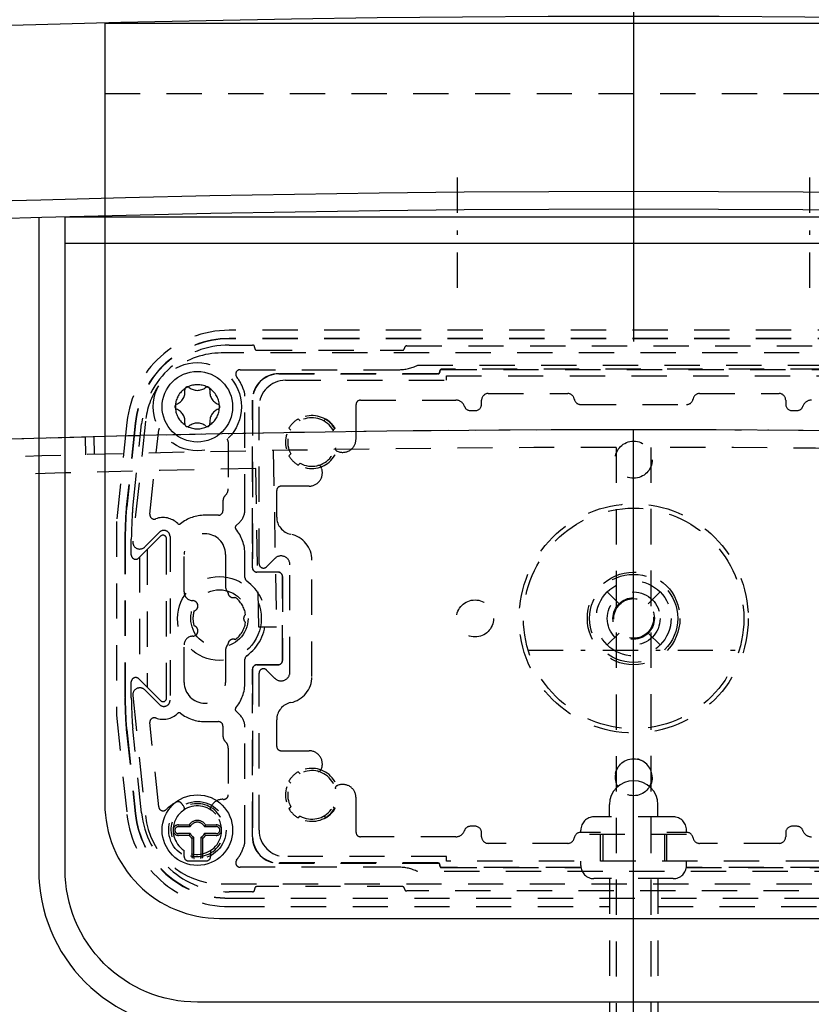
# Model space of a CAD drawing. Extents: x -7591 to -2491, y 6498 to 10061.
# Tile 89 of 125: x -5254 to -5164, y 9308 to 9420. Entities that reach past the tile are written whole.
import ezdxf

# ---------------------------------------------------------------- set-up
doc = ezdxf.new("R2010")
doc.units = 0
doc.header["$MEASUREMENT"] = 0
doc.linetypes.add('DASHDOT', pattern=[8.5, 4, -2, 0.5, -2])
doc.linetypes.add('HIDDEN', pattern=[7, 4, -3])
doc.layers.get('0').update_dxf_attribs({"linetype": 'CONTINUOUS'})
for name, color, linetype in [('DIM49', 4, 'CONTINUOUS'), ('LE_HIDDEN', 7, 'CONTINUOUS'), ('LE_MIDDLE', 7, 'CONTINUOUS')]:
    doc.layers.add(name, color=color, linetype=linetype)

# ---------------------------------------------------------------- blocks, each defined once
blk = doc.blocks.new('_D11', base_point=(-5184.29, 9373.43))
at = {"layer": 'DIM49', "color": 1}
blk.add_line((-5184.29, 9483.36), (-5184.29, 9383.43), dxfattribs=at)
blk = doc.blocks.new('_D12', base_point=(-7156.53, 8297.01))
at = {"layer": 'DIM49', "color": 1}
blk.add_line((-5184.29, 9483.36), (-5184.29, 9383.43), dxfattribs=at)

msp = doc.modelspace()

# ---------------------------------------------------------------- linework, layer by layer
for p, q in [((-5244.29, 9419.54), (-5124.29, 9419.54)), ((-5119.79, 9397.54), (-5248.79, 9397.54)), ((-5119.79, 9394.54), (-5248.79, 9394.54)), ((-5184.29, 9284.88), (-5184.29, 9373.43)), ((-5184.29, 9284.88), (-5184.29, 9373.43))]:
    msp.add_line(p, q)
for points in [[(-5244.29, 9419.54), (-5244.29, 9331.04, 0.414214), (-5231.29, 9318.04), (-5137.29, 9318.04, 0.414214), (-5124.29, 9331.04), (-5124.29, 9419.54)], [(-5251.79, 9397.45), (-5251.79, 9323.54, 0.414214), (-5233.79, 9305.54), (-5134.79, 9305.54, 0.414214), (-5116.79, 9323.54), (-5116.79, 9397.45)], [(-5119.79, 9397.54), (-5119.79, 9323.54, -0.414214), (-5134.79, 9308.54), (-5233.79, 9308.54, -0.414214), (-5248.79, 9323.54), (-5248.79, 9397.54)]]:
    msp.add_lwpolyline(points, format="xyb")
for centre in [(-5233.79, 9376.04), (-5233.79, 9328.04)]:
    msp.add_circle(centre, 4)
for radius, start, end in [(2396.87, 31.73211, 148.26789), (2391.87, 31.73211, 148.26789), (2372, 31.75, 148.25), (2370, 31.79835, 148.20165), (2345, 32.74999, 147.24999)]:
    msp.add_arc((-5184.29, 7028.43), radius, start, end)
at = {"layer": 'LE_HIDDEN', "color": 1, "linetype": 'HIDDEN'}
for p, q in [((-5244.29, 9411.54), (-5124.29, 9411.54)), ((-5138.41, 9384.72), (-5230.17, 9384.72)), ((-5138.41, 9383.78), (-5230.17, 9383.78)), ((-5138.41, 9383.74), (-5230.17, 9383.74)), ((-5230.17, 9383.04), (-5227.54, 9383.04)), ((-5230.17, 9383.04), (-5227.54, 9383.04)), ((-5227.29, 9382.79), (-5227.29, 9382.69)), ((-5227.29, 9382.79), (-5227.29, 9382.69)), ((-5210.04, 9382.94), (-5158.54, 9382.94)), ((-5210.04, 9382.94), (-5158.54, 9382.94)), ((-5137.5, 9382.14), (-5231.08, 9382.14)), ((-5227.04, 9382.44), (-5210.54, 9382.44)), ((-5227.04, 9382.44), (-5210.54, 9382.44)), ((-5228.94, 9380.24), (-5210.97, 9380.24)), ((-5208.79, 9380.74), (-5159.79, 9380.74)), ((-5162.49, 9380.29), (-5206.09, 9380.29)), ((-5206.07, 9380.27), (-5162.51, 9380.27)), ((-5206.49, 9379.79), (-5224.54, 9379.79)), ((-5224.54, 9379.77), (-5206.47, 9379.77)), ((-5206.29, 9380.09), (-5206.29, 9379.99)), ((-5206.27, 9379.97), (-5206.27, 9380.07)), ((-5205.54, 9379.04), (-5205.54, 9379.54)), ((-5205.54, 9379.54), (-5163.04, 9379.54)), ((-5223.79, 9379.04), (-5205.54, 9379.04)), ((-5228.39, 9364.38), (-5228.39, 9377.23)), ((-5200.79, 9377.54), (-5191.77, 9377.54)), ((-5176.81, 9377.54), (-5167.79, 9377.54)), ((-5227.54, 9376.79), (-5227.54, 9357.79)), ((-5227.52, 9360.54), (-5227.52, 9376.79)), ((-5226.79, 9358.25), (-5226.79, 9376.04)), ((-5215.79, 9372.37), (-5215.79, 9376.29)), ((-5215.29, 9376.79), (-5204.45, 9376.79)), ((-5201.54, 9376.35), (-5201.54, 9376.79)), ((-5190.29, 9376.29), (-5178.29, 9376.29)), ((-5167.04, 9376.79), (-5167.04, 9376.35)), ((-5222.35, 9374.66), (-5222.13, 9374.44)), ((-5219.45, 9374.44), (-5219.23, 9374.66)), ((-5202.79, 9375.6), (-5202.29, 9375.6)), ((-5166.29, 9375.6), (-5165.79, 9375.6)), ((-5240.85, 9374.17), (-5241.85, 9364.64)), ((-5240.81, 9374.16), (-5241.81, 9364.64)), ((-5241.12, 9364.56), (-5240.12, 9374.09)), ((-5241.12, 9364.56), (-5240.12, 9374.09)), ((-5239.68, 9374.39), (-5241.11, 9360.8)), ((-5223.19, 9373.38), (-5223.41, 9373.6)), ((-5218.17, 9373.6), (-5218.39, 9373.38)), ((-5246.45, 9370.6), (-5246.5, 9372.6)), ((-5246.45, 9370.6), (-5246.5, 9372.6)), ((-5245.45, 9370.63), (-5245.5, 9372.63)), ((-5245.45, 9370.63), (-5245.5, 9372.63)), ((-5239.18, 9363.85), (-5238.18, 9373.41)), ((-5184.29, 9288.43), (-5184.29, 9373.43)), ((-5184.29, 9148.43), (-5184.29, 9373.43)), ((-5230.29, 9372.05), (-5230.29, 9366.74)), ((-5182.29, 9290.43), (-5182.29, 9371.43)), ((-5225.18, 9371.07), (-5224.83, 9351.07)), ((-5225.18, 9371.07), (-5224.83, 9351.07)), ((-5223.41, 9370.48), (-5223.19, 9370.7)), ((-5217.94, 9371.01), (-5217.8, 9370.96)), ((-5222.13, 9369.64), (-5222.35, 9369.42)), ((-5219.7, 9369.06), (-5219.75, 9369.19)), ((-5226.83, 9351.04), (-5227.15, 9369.04)), ((-5226.83, 9351.04), (-5227.15, 9369.04)), ((-5221.11, 9367.04), (-5224.29, 9367.04)), ((-5224.79, 9363.54), (-5224.79, 9366.54)), ((-5230.89, 9365.31), (-5230.89, 9364.24)), ((-5231.39, 9363.74), (-5232.94, 9363.74)), ((-5229.42, 9362.53), (-5228.99, 9362.95)), ((-5237.97, 9361.36), (-5240.44, 9358.9)), ((-5237.97, 9361.36), (-5240.44, 9358.9)), ((-5239.75, 9360.15), (-5238.08, 9361.81)), ((-5236.89, 9361.32), (-5236.89, 9342.77)), ((-5242.02, 9361.06), (-5242.02, 9343.02)), ((-5241.99, 9361.06), (-5242.02, 9361.06)), ((-5241.99, 9361.06), (-5241.99, 9343.02)), ((-5241.29, 9359.25), (-5241.29, 9361.04)), ((-5241.29, 9359.25), (-5241.29, 9361.04)), ((-5237.29, 9343.01), (-5237.29, 9361.08)), ((-5237.29, 9343.01), (-5237.29, 9361.08)), ((-5227.52, 9360.54), (-5227.53, 9359.54)), ((-5239.49, 9359.84), (-5239.49, 9344.24)), ((-5235.29, 9355.06), (-5235.29, 9359.29)), ((-5230.59, 9359.29), (-5230.59, 9355.66)), ((-5228.39, 9356.68), (-5228.39, 9359.29)), ((-5227.53, 9357.79), (-5227.53, 9359.54)), ((-5240.36, 9358.98), (-5240.36, 9345.11)), ((-5225, 9358.84), (-5225.94, 9357.9)), ((-5223.29, 9345.96), (-5223.29, 9358.13)), ((-5220.79, 9345.44), (-5220.79, 9358.64)), ((-5227.04, 9357.31), (-5224.64, 9357.31)), ((-5224.64, 9357.29), (-5227.04, 9357.29)), ((-5224.14, 9347.29), (-5224.14, 9356.79)), ((-5224.13, 9356.79), (-5224.13, 9347.29)), ((-5185.95, 9353.7), (-5187.3, 9355.05)), ((-5182.63, 9353.7), (-5181.28, 9355.05)), ((-5224.83, 9351.07), (-5226.83, 9351.04)), ((-5224.83, 9351.07), (-5226.83, 9351.04)), ((-5185.95, 9350.38), (-5187.3, 9349.04)), ((-5182.63, 9350.38), (-5181.28, 9349.04)), ((-5235.29, 9344.79), (-5235.29, 9349.03)), ((-5230.59, 9348.42), (-5230.59, 9344.79)), ((-5228.39, 9344.79), (-5228.39, 9347.41)), ((-5227.04, 9346.79), (-5224.64, 9346.79)), ((-5224.64, 9346.78), (-5227.04, 9346.78)), ((-5227.54, 9346.29), (-5227.54, 9327.29)), ((-5227.53, 9344.54), (-5227.53, 9346.29)), ((-5226.79, 9328.04), (-5226.79, 9345.84)), ((-5225.94, 9346.19), (-5225, 9345.25)), ((-5241.29, 9343.04), (-5241.29, 9344.84)), ((-5241.29, 9343.04), (-5241.29, 9344.84)), ((-5240.44, 9345.19), (-5237.97, 9342.73)), ((-5240.44, 9345.19), (-5237.97, 9342.73)), ((-5227.53, 9344.54), (-5227.52, 9343.54)), ((-5238.08, 9342.27), (-5239.75, 9343.94)), ((-5227.52, 9327.29), (-5227.52, 9343.54)), ((-5241.99, 9343.02), (-5242.02, 9343.02)), ((-5241.11, 9343.29), (-5239.68, 9329.69)), ((-5228.99, 9341.13), (-5229.42, 9341.55)), ((-5238.18, 9330.68), (-5239.18, 9340.23)), ((-5232.94, 9340.34), (-5231.39, 9340.34)), ((-5224.79, 9337.54), (-5224.79, 9340.54)), ((-5241.85, 9339.45), (-5240.85, 9329.92)), ((-5241.81, 9339.45), (-5240.81, 9329.92)), ((-5240.12, 9330), (-5241.12, 9339.52)), ((-5240.12, 9330), (-5241.12, 9339.52)), ((-5230.89, 9339.84), (-5230.89, 9338.77)), ((-5228.39, 9326.86), (-5228.39, 9339.7)), ((-5230.29, 9337.34), (-5230.29, 9332.03)), ((-5224.29, 9337.04), (-5221.11, 9337.04)), ((-5222.35, 9334.66), (-5222.13, 9334.44)), ((-5219.75, 9334.9), (-5219.7, 9335.03)), ((-5223.19, 9333.38), (-5223.41, 9333.6)), ((-5217.8, 9333.13), (-5217.94, 9333.08)), ((-5215.79, 9327.79), (-5215.79, 9331.72)), ((-5235.28, 9330.63), (-5235.38, 9330.79)), ((-5235.28, 9330.63), (-5235.38, 9330.79)), ((-5232.2, 9330.79), (-5232.3, 9330.63)), ((-5232.2, 9330.79), (-5232.3, 9330.63)), ((-5223.41, 9330.48), (-5223.19, 9330.7)), ((-5218.39, 9330.7), (-5218.17, 9330.48)), ((-5187.04, 9329.54), (-5187.04, 9330.94)), ((-5181.54, 9329.54), (-5181.54, 9330.94)), ((-5222.13, 9329.64), (-5222.35, 9329.42)), ((-5219.23, 9329.42), (-5219.45, 9329.64)), ((-5179.79, 9329.54), (-5188.79, 9329.54)), ((-5235.94, 9328.64), (-5234.71, 9328.64)), ((-5235.94, 9328.44), (-5234.6, 9328.44)), ((-5234.71, 9328.64), (-5234.6, 9328.44)), ((-5232.87, 9328.64), (-5232.98, 9328.44)), ((-5232.98, 9328.44), (-5231.64, 9328.44)), ((-5232.87, 9328.64), (-5231.64, 9328.64)), ((-5202.29, 9328.48), (-5202.79, 9328.48)), ((-5190.29, 9327.79), (-5190.29, 9328.04)), ((-5188.05, 9327.79), (-5190.29, 9327.79)), ((-5178.29, 9327.79), (-5180.53, 9327.79)), ((-5178.29, 9327.79), (-5178.29, 9328.04)), ((-5165.79, 9328.48), (-5166.29, 9328.48)), ((-5234.6, 9327.64), (-5235.94, 9327.64)), ((-5234.71, 9327.44), (-5235.94, 9327.44)), ((-5234.71, 9327.44), (-5234.6, 9327.64)), ((-5234.39, 9327.12), (-5234.19, 9327.24)), ((-5234.39, 9324.94), (-5234.39, 9327.12)), ((-5234.19, 9324.94), (-5234.19, 9327.24)), ((-5233.19, 9327.12), (-5233.39, 9327.24)), ((-5233.39, 9327.24), (-5233.39, 9324.94)), ((-5233.19, 9327.12), (-5233.19, 9324.94)), ((-5232.87, 9327.44), (-5232.98, 9327.64)), ((-5231.64, 9327.64), (-5232.98, 9327.64)), ((-5231.64, 9327.44), (-5232.87, 9327.44)), ((-5204.45, 9327.29), (-5215.29, 9327.29)), ((-5201.54, 9327.29), (-5201.54, 9327.73)), ((-5178.29, 9327.54), (-5190.29, 9327.54)), ((-5188.05, 9324.54), (-5188.05, 9327.54)), ((-5187.79, 9327.54), (-5187.79, 9324.54)), ((-5180.79, 9327.54), (-5180.79, 9324.54)), ((-5180.53, 9324.54), (-5180.53, 9327.54)), ((-5167.04, 9327.73), (-5167.04, 9327.29)), ((-5235.29, 9325.04), (-5235.29, 9325.74)), ((-5235.29, 9325.16), (-5235.29, 9325.74)), ((-5232.29, 9325.74), (-5232.29, 9325.04)), ((-5232.29, 9325.74), (-5232.29, 9325.16)), ((-5191.77, 9326.54), (-5200.79, 9326.54)), ((-5167.79, 9326.54), (-5176.81, 9326.54)), ((-5232.79, 9324.54), (-5234.79, 9324.54)), ((-5205.54, 9325.04), (-5223.79, 9325.04)), ((-5205.54, 9324.54), (-5205.54, 9325.04)), ((-5163.04, 9324.54), (-5205.54, 9324.54)), ((-5190.29, 9324.04), (-5190.29, 9324.54)), ((-5178.29, 9324.04), (-5178.29, 9324.54)), ((-5210.97, 9323.84), (-5228.94, 9323.84)), ((-5206.47, 9324.32), (-5224.54, 9324.32)), ((-5224.54, 9324.29), (-5206.49, 9324.29)), ((-5159.79, 9323.34), (-5208.79, 9323.34)), ((-5206.29, 9324.09), (-5206.29, 9323.99)), ((-5206.27, 9324.02), (-5206.27, 9324.12)), ((-5206.09, 9323.79), (-5190.27, 9323.79)), ((-5190.27, 9323.81), (-5206.07, 9323.81)), ((-5162.51, 9323.81), (-5178.31, 9323.81)), ((-5178.31, 9323.79), (-5162.49, 9323.79)), ((-5179.79, 9322.54), (-5188.79, 9322.54)), ((-5187.04, 9322.54), (-5187.04, 9295.58)), ((-5181.54, 9322.54), (-5181.54, 9295.57)), ((-5231.08, 9321.94), (-5137.5, 9321.94)), ((-5227.29, 9321.39), (-5227.29, 9321.29)), ((-5227.29, 9321.39), (-5227.29, 9321.29)), ((-5210.54, 9321.64), (-5227.04, 9321.64)), ((-5210.54, 9321.64), (-5227.04, 9321.64)), ((-5158.54, 9321.14), (-5210.04, 9321.14)), ((-5158.54, 9321.14), (-5210.04, 9321.14)), ((-5227.54, 9321.04), (-5230.17, 9321.04)), ((-5227.54, 9321.04), (-5230.17, 9321.04)), ((-5230.17, 9320.34), (-5138.41, 9320.34)), ((-5230.17, 9320.31), (-5138.41, 9320.31)), ((-5230.17, 9319.37), (-5187.04, 9319.37)), ((-5181.54, 9319.37), (-5138.41, 9319.37))]:
    msp.add_line(p, q, dxfattribs=at)
for points in [[(-5206.09, 9380.29), (-5206.11, 9380.29), (-5206.12, 9380.29), (-5206.14, 9380.29), (-5206.15, 9380.28), (-5206.17, 9380.28), (-5206.18, 9380.27), (-5206.19, 9380.26), (-5206.21, 9380.26), (-5206.22, 9380.25), (-5206.23, 9380.23), (-5206.24, 9380.22), (-5206.25, 9380.21), (-5206.26, 9380.2), (-5206.27, 9380.18), (-5206.27, 9380.17), (-5206.28, 9380.16), (-5206.28, 9380.14), (-5206.29, 9380.12), (-5206.29, 9380.11), (-5206.29, 9380.09)], [(-5206.27, 9380.07), (-5206.27, 9380.09), (-5206.27, 9380.1), (-5206.26, 9380.12), (-5206.26, 9380.13), (-5206.25, 9380.15), (-5206.25, 9380.16), (-5206.24, 9380.18), (-5206.23, 9380.19), (-5206.22, 9380.2), (-5206.21, 9380.21), (-5206.2, 9380.22), (-5206.19, 9380.23), (-5206.17, 9380.24), (-5206.16, 9380.25), (-5206.14, 9380.26), (-5206.13, 9380.26), (-5206.11, 9380.27), (-5206.1, 9380.27), (-5206.08, 9380.27), (-5206.07, 9380.27)], [(-5206.29, 9379.99), (-5206.29, 9379.98), (-5206.29, 9379.96), (-5206.3, 9379.95), (-5206.3, 9379.93), (-5206.31, 9379.92), (-5206.31, 9379.9), (-5206.32, 9379.89), (-5206.33, 9379.88), (-5206.34, 9379.86), (-5206.35, 9379.85), (-5206.36, 9379.84), (-5206.37, 9379.83), (-5206.39, 9379.82), (-5206.4, 9379.81), (-5206.41, 9379.81), (-5206.43, 9379.8), (-5206.44, 9379.8), (-5206.46, 9379.8), (-5206.47, 9379.79), (-5206.49, 9379.79)], [(-5206.47, 9379.77), (-5206.45, 9379.77), (-5206.44, 9379.77), (-5206.42, 9379.78), (-5206.41, 9379.78), (-5206.39, 9379.79), (-5206.38, 9379.79), (-5206.36, 9379.8), (-5206.35, 9379.81), (-5206.34, 9379.82), (-5206.33, 9379.83), (-5206.32, 9379.84), (-5206.31, 9379.85), (-5206.3, 9379.87), (-5206.29, 9379.88), (-5206.28, 9379.89), (-5206.28, 9379.91), (-5206.27, 9379.92), (-5206.27, 9379.94), (-5206.27, 9379.96), (-5206.27, 9379.97)], [(-5241.78, 9374.26), (-5242.96, 9363.02), (-5242.96, 9341.06), (-5241.78, 9329.82)], [(-5184.29, 9333.64), (-5184.84, 9333.58), (-5185.34, 9333.43), (-5185.82, 9333.18), (-5186.23, 9332.85), (-5186.58, 9332.44), (-5186.83, 9331.97), (-5186.99, 9331.47), (-5187.04, 9330.94)], [(-5181.54, 9330.94), (-5181.59, 9331.47), (-5181.75, 9331.97), (-5182, 9332.44), (-5182.35, 9332.85), (-5182.76, 9333.18), (-5183.24, 9333.43), (-5183.74, 9333.58), (-5184.29, 9333.64)], [(-5206.49, 9324.29), (-5206.47, 9324.29), (-5206.46, 9324.29), (-5206.44, 9324.29), (-5206.43, 9324.28), (-5206.41, 9324.28), (-5206.4, 9324.27), (-5206.39, 9324.26), (-5206.37, 9324.26), (-5206.36, 9324.25), (-5206.35, 9324.23), (-5206.34, 9324.22), (-5206.33, 9324.21), (-5206.32, 9324.2), (-5206.31, 9324.18), (-5206.31, 9324.17), (-5206.3, 9324.16), (-5206.3, 9324.14), (-5206.29, 9324.12), (-5206.29, 9324.11), (-5206.29, 9324.09)], [(-5206.27, 9324.12), (-5206.27, 9324.13), (-5206.27, 9324.15), (-5206.27, 9324.16), (-5206.28, 9324.18), (-5206.28, 9324.19), (-5206.29, 9324.21), (-5206.3, 9324.22), (-5206.31, 9324.23), (-5206.32, 9324.24), (-5206.33, 9324.26), (-5206.34, 9324.27), (-5206.35, 9324.28), (-5206.36, 9324.29), (-5206.38, 9324.29), (-5206.39, 9324.3), (-5206.41, 9324.31), (-5206.42, 9324.31), (-5206.44, 9324.31), (-5206.45, 9324.31), (-5206.47, 9324.32)], [(-5206.29, 9323.99), (-5206.29, 9323.98), (-5206.29, 9323.96), (-5206.28, 9323.95), (-5206.28, 9323.93), (-5206.27, 9323.92), (-5206.27, 9323.9), (-5206.26, 9323.89), (-5206.25, 9323.88), (-5206.24, 9323.86), (-5206.23, 9323.85), (-5206.22, 9323.84), (-5206.21, 9323.83), (-5206.19, 9323.82), (-5206.18, 9323.81), (-5206.17, 9323.81), (-5206.15, 9323.8), (-5206.14, 9323.8), (-5206.12, 9323.8), (-5206.11, 9323.79), (-5206.09, 9323.79)], [(-5206.07, 9323.81), (-5206.08, 9323.82), (-5206.1, 9323.82), (-5206.11, 9323.82), (-5206.13, 9323.82), (-5206.14, 9323.83), (-5206.16, 9323.84), (-5206.17, 9323.84), (-5206.19, 9323.85), (-5206.2, 9323.86), (-5206.21, 9323.87), (-5206.22, 9323.89), (-5206.23, 9323.9), (-5206.24, 9323.91), (-5206.25, 9323.92), (-5206.25, 9323.94), (-5206.26, 9323.95), (-5206.26, 9323.97), (-5206.27, 9323.98), (-5206.27, 9324), (-5206.27, 9324.02)]]:
    msp.add_lwpolyline(points, dxfattribs=at)
for points in [[(-5229.34, 9379.44, -0.079373), (-5228.5, 9377.88, -0.08392), (-5228.39, 9377.23)], [(-7153.76, 8297.61, -0.254675), (-5186.29, 9371.43), (-5186.29, 9290.46), (-5204.29, 9290.46), (-5204.29, 9288.46), (-5184.29, 9288.43), (-5164.29, 9288.46), (-5164.29, 9290.46), (-5182.29, 9290.46)], [(-7153.76, 8297.61, -0.254675), (-5186.29, 9371.43), (-5186.29, 9290.43), (-5204.29, 9290.43)], [(-5182.29, 9290.46), (-5182.29, 9371.43, -0.254675), (-3214.82, 8297.61), (-3480.59, 8126.66, 0.078205), (-3900.25, 8596.86), (-3840.14, 8670.42, 0.172955), (-5182.29, 9150.43), (-5182.29, 9191.4), (-5164.29, 9191.4), (-5164.29, 9193.4), (-5184.29, 9193.43), (-5204.29, 9193.4), (-5204.29, 9191.4), (-5186.29, 9191.4), (-5186.29, 9150.43, 0.172955), (-6528.44, 8670.42)], [(-5242.02, 9361.06, -0.006687), (-5241.94, 9363.49, -0.01393), (-5241.85, 9364.64)], [(-5241.29, 9361.04, -0.006695), (-5241.2, 9363.45, -0.01393), (-5241.12, 9364.56)], [(-5229.49, 9354.44, -0.519123), (-5230.32, 9354.98, -0.191583), (-5230.59, 9355.66)], [(-5230.59, 9348.42, -0.191583), (-5230.32, 9349.11, -0.519123), (-5229.49, 9349.64)], [(-5241.85, 9339.45, -0.01393), (-5241.94, 9340.6, -0.006687), (-5242.02, 9343.02)], [(-5241.12, 9339.52, -0.01393), (-5241.2, 9340.63, -0.006695), (-5241.29, 9343.04)], [(-5228.39, 9326.86, -0.08392), (-5228.5, 9326.2, -0.079373), (-5229.34, 9324.65)]]:
    msp.add_lwpolyline(points, format="xyb", dxfattribs=at)
for centre, radius in [((-5233.79, 9376.04), 5), ((-5184.29, 9370.04), 2.1), ((-5184.29, 9370.04), 2.1), ((-5184.29, 9352.04), 13), ((-5184.29, 9352.04), 12.5), ((-5184.29, 9352.04), 5.25), ((-5184.29, 9352.04), 5), ((-5231.29, 9352.04), 4.75), ((-5184.29, 9352.04), 4.25), ((-5231.29, 9352.04), 3.25), ((-5184.29, 9352.04), 3), ((-5202.29, 9352.04), 2.1), ((-5202.29, 9352.04), 2.1), ((-5184.29, 9352.04), 2.35), ((-5184.29, 9352.04), 2.25), ((-5184.29, 9334.04), 2.1), ((-5233.79, 9328.04), 3.25)]:
    msp.add_circle(centre, radius, dxfattribs=at)
for centre, radius, start, end in [((-5230.17, 9373.04), 11.67, 89.9931, 174), ((-5230.17, 9373.04), 10.73, 90, 174), ((-5230.17, 9373.04), 10.7, 90, 174), ((-5230.17, 9373.04), 10, 90, 174), ((-5230.17, 9373.04), 10, 90, 174), ((-5227.54, 9382.79), 0.25, 0, 90), ((-5227.54, 9382.79), 0.25, 0, 90), ((-5227.04, 9382.69), 0.25, -180, -90), ((-5227.04, 9382.69), 0.25, -180, -90), ((-5210.54, 9382.69), 0.25, -90, 0), ((-5210.54, 9382.69), 0.25, -90, 0), ((-5210.04, 9382.69), 0.25, 90, -180), ((-5210.04, 9382.69), 0.25, 90, -180), ((-5231.08, 9373.49), 8.65, 90, 128.2442), ((-5228.94, 9379.74), 0.5, 90, -142.659), ((-5210.97, 9385.24), 5, -90, -64.1581), ((-5224.54, 9376.79), 3, 90, -180), ((-5224.54, 9376.79), 2.98, 90, -180), ((-5231.08, 9373.49), 8.65, 145.4263, 174), ((-5233.79, 9376.04), 2.5, 124.0655, 175.9345), ((-5234.92, 9377.99), 0.3, 51.2838, -171.2838), ((-5233.79, 9376.04), 2.5, 115.9345, 124.0655), ((-5233.79, 9376.04), 2.5, 64.0655, 115.9345), ((-5233.79, 9379.4), 1.5, -128.7162, -51.2838), ((-5232.66, 9377.99), 0.3, -8.7162, 128.7162), ((-5233.79, 9376.04), 2.5, 55.9345, 64.0655), ((-5233.79, 9376.04), 2.5, 4.0655, 55.9345), ((-5223.79, 9376.04), 3, 90, -180), ((-5236.7, 9377.72), 1.5, -68.7162, 8.7162), ((-5230.88, 9377.72), 1.5, 171.2838, -111.2838), ((-5200.79, 9376.79), 0.75, 90, -180), ((-5191.77, 9376.79), 0.75, 9.5941, 90), ((-5190.29, 9377.04), 0.75, -170.4059, -90), ((-5178.29, 9377.04), 0.75, -90, -9.5941), ((-5176.81, 9376.79), 0.75, 90, 170.4059), ((-5167.79, 9376.79), 0.75, 0, 90), ((-5236.04, 9376.04), 0.3, 111.2838, -111.2838), ((-5233.79, 9376.04), 2.5, 175.9345, -175.9345), ((-5233.79, 9376.04), 2.5, -175.9345, -124.0655), ((-5233.79, 9376.04), 2.5, -55.9345, -4.0655), ((-5231.54, 9376.04), 0.3, -68.7162, 68.7162), ((-5233.79, 9376.04), 2.5, -4.0655, 4.0655), ((-5215.29, 9376.29), 0.5, 90, -180), ((-5204.45, 9375.79), 1, 18.7243, 90), ((-5202.79, 9376.35), 0.75, -161.2757, -90), ((-5202.29, 9376.35), 0.75, -90, 0), ((-5166.29, 9376.35), 0.75, -180, -90), ((-5165.79, 9376.35), 0.75, -90, -18.7243), ((-5164.13, 9375.79), 1, 90, 161.2757), ((-5236.7, 9374.37), 1.5, -8.7162, 68.7162), ((-5230.88, 9374.37), 1.5, 111.2838, -171.2838), ((-5220.79, 9372.04), 3, -105, -165), ((-5220.79, 9372.04), 2.75, -119.1734, -150.8266), ((-5220.79, 9372.04), 3.05, 120.7649, 149.2351), ((-5220.79, 9372.04), 3.05, 30.7649, 59.2351), ((-5237.68, 9373.36), 0.5, 154.5512, 174), ((-5234.92, 9374.09), 0.3, 171.2838, -51.2838), ((-5233.79, 9376.04), 2.5, -115.9345, -64.0655), ((-5233.79, 9372.69), 1.5, 51.2838, 128.7162), ((-5232.66, 9374.09), 0.3, -128.7162, 8.7162), ((-5233.79, 9376.04), 2.5, -64.0655, -55.9345), ((-5184.29, 7028.43), 2345, 91.52018, 107.55983), ((-5184.29, 7028.43), 2345, 90, 91.49574), ((-5184.29, 7028.43), 2345, 88.50424, 89.99999), ((-5230.79, 9372.05), 0.5, 0, 38.9393), ((-5217.84, 9371.29), 0.3, 165.6448, -110), ((-5217.29, 9372.37), 1.5, -110, 0), ((-5184.29, 7028.43), 2343, 32.79889, 89.95109), ((-5220.79, 9372.04), 3.05, -149.2351, -120.7649), ((-5220.03, 9369.09), 0.3, 20, 104.3552), ((-5184.29, 7028.43), 2341, 91.04895, 108.03104), ((-5184.29, 7028.43), 2341, 91.04895, 108.03104), ((-5221.11, 9368.54), 1.5, -90, 20), ((-5224.29, 9366.54), 0.5, 90, -180), ((-5229.89, 9365.31), 1, 134.427, -180), ((-5231.29, 9366.74), 1, -45.573, 0), ((-5221.23, 9362.47), 20.7, 174, 177.1923), ((-5221.23, 9362.47), 20, 174, 177.1923), ((-5238.68, 9363.8), 0.5, 173.9999, -69.9368), ((-5232.94, 9359.29), 4.45, 90, 128.2487), ((-5231.39, 9364.24), 0.5, -90, 0), ((-5230.39, 9364.38), 2, -45.573, 0), ((-5222.79, 9363.54), 2, -180, -101.537), ((-5151.31, 9359.04), 90.7, 177.1923, 178.7246), ((-5151.31, 9359.04), 90, 177.1923, 178.7267), ((-5237.69, 9361.08), 2.4, 46.0152, 110.0631), ((-5235.85, 9362.98), 0.25, -133.9848, -51.7512), ((-5229.24, 9362.36), 0.25, 134.427, -140.3532), ((-5237.59, 9361.32), 0.7, 0, 135), ((-5237.69, 9361.08), 0.4, 0, 135.0001), ((-5237.69, 9361.08), 0.4, 0, 135), ((-5232.94, 9359.29), 2.35, 0, -180), ((-5232.94, 9359.29), 4.55, 0, 39.6469), ((-5223.79, 9358.64), 3, 0, 78.463), ((-5240.32, 9360.71), 0.8, 174, -45), ((-5240.79, 9359.25), 0.5, -180, -45.0001), ((-5240.79, 9359.25), 0.5, -180, -45), ((-5224.29, 9358.13), 1, 0, 135), ((-5226.29, 9358.25), 0.5, -180, -45), ((-5227.04, 9357.79), 0.5, -180, -90), ((-5227.04, 9357.79), 0.487, -180, -90), ((-5224.64, 9356.79), 0.513, 0, 90), ((-5224.64, 9356.79), 0.5, 0, 90), ((-5227.89, 9356.68), 0.5, -180, -126.2496), ((-5231.29, 9352.04), 5.25, -53.7504, 53.7504), ((-5234.29, 9355.06), 1, -180, -91.294), ((-5229.59, 9355.66), 1, -151.3647, -136.6181), ((-5229.72, 9355), 0.6, -177.7115, -67.972), ((-5234.33, 9353.46), 0.6, -75.028, 88.7061), ((-5234.33, 9353.46), 0.6, -75.028, 50.1944), ((-5231.29, 9352.04), 3, 8.8166, 53.1834), ((-5231.29, 9352.04), 3, 8.8166, 53.1834), ((-5231.29, 9352.04), 3, 163.8166, -163.8166), ((-5231.29, 9352.04), 3, 163.8166, -163.8166), ((-5227.94, 9352.04), 0.6, 129.972, -129.972), ((-5227.94, 9352.04), 0.6, 129.972, -129.972), ((-5231.29, 9352.04), 3, -53.1834, -8.8166), ((-5231.29, 9352.04), 3, -53.1834, -8.8166), ((-5234.33, 9350.63), 0.6, -88.7061, 75.028), ((-5234.33, 9350.63), 0.6, -50.1896, 75.028), ((-5234.29, 9349.03), 1, 91.294, -180), ((-5229.59, 9348.42), 1, 136.6181, 151.3672), ((-5229.72, 9349.09), 0.6, 67.972, 177.7115), ((-5227.89, 9347.41), 0.5, 126.2496, -180), ((-5227.04, 9346.29), 0.5, 90, -180), ((-5227.04, 9346.29), 0.487, 90, -180), ((-5224.64, 9347.29), 0.513, -90, 0), ((-5224.64, 9347.29), 0.5, -90, 0), ((-5226.29, 9345.84), 0.5, 45, -180), ((-5224.29, 9345.96), 1, -135, 0), ((-5240.79, 9344.84), 0.5, 45.0001, -180), ((-5240.79, 9344.84), 0.5, 45, -180), ((-5232.94, 9344.79), 2.35, -180, 0), ((-5232.94, 9344.79), 4.55, -39.6469, 0), ((-5223.79, 9345.44), 3, -78.463, 0), ((-5240.32, 9343.37), 0.8, 45, -174), ((-5151.31, 9345.04), 90.7, -178.7246, -177.1923), ((-5151.31, 9345.04), 90, -178.7267, -177.1923), ((-5237.59, 9342.77), 0.7, -135, 0), ((-5237.69, 9343.01), 0.4, -135.0001, 0), ((-5237.69, 9343.01), 0.4, -135, 0), ((-5222.79, 9340.54), 2, 101.537, -180), ((-5237.69, 9343.01), 2.4, -110.0631, -46.0152), ((-5235.85, 9341.1), 0.25, 51.7512, 133.9848), ((-5232.94, 9344.79), 4.45, -128.2487, -90), ((-5229.24, 9341.73), 0.25, 140.3532, -134.427), ((-5221.23, 9341.61), 20.7, -177.1923, -174), ((-5221.23, 9341.61), 20, -177.1923, -174), ((-5238.68, 9340.28), 0.5, 69.9368, -173.9999), ((-5231.39, 9339.84), 0.5, 0, 90), ((-5230.39, 9339.7), 2, 0, 45.573), ((-5229.89, 9338.77), 1, -180, -134.427), ((-5231.29, 9337.34), 1, 0, 45.573), ((-5224.29, 9337.54), 0.5, -180, -90), ((-5221.11, 9335.54), 1.5, -20, 90), ((-5184.29, 9334.04), 2.1, -30.9685, -149.0315), ((-5220.79, 9332.04), 3, -105, -165), ((-5220.79, 9332.04), 2.75, -119.1734, -150.8266), ((-5220.79, 9332.04), 3.05, 120.7649, 149.2351), ((-5220.03, 9335), 0.3, -104.3552, -20), ((-5217.84, 9332.8), 0.3, 110, -165.6448), ((-5217.29, 9331.72), 1.5, 0, 110), ((-5233.79, 9326.84), 5, 119.2546, 135.0234), ((-5235.99, 9330.77), 0.5, 46.5566, 119.2547), ((-5236.68, 9330.04), 1.5, 30, 46.5566), ((-5230.9, 9330.04), 1.5, 89.4891, 150), ((-5230.79, 9332.03), 0.5, -101.5219, 0), ((-5237.68, 9330.73), 0.5, -174, -44.9766), ((-5233.79, 9328.04), 3, -105, -165), ((-5233.79, 9328.04), 2.75, -105, -123.0557), ((-5233.79, 9328.04), 2.75, 124.7802, -123.0557), ((-5236.68, 9330.04), 1.5, 30, 32.738), ((-5235.5, 9330.51), 0.25, -55.2198, 30), ((-5235.5, 9330.51), 0.25, -55.2198, 30), ((-5232.08, 9330.51), 0.25, 150, -124.7802), ((-5232.08, 9330.51), 0.25, 150, -124.7802), ((-5233.79, 9328.04), 2.75, -56.9443, 55.2198), ((-5230.9, 9330.04), 1.5, 147.2573, 150), ((-5220.79, 9332.04), 3.05, -149.2351, -120.7649), ((-5220.79, 9332.04), 3.05, -59.2351, -30.7649), ((-5230.17, 9331.04), 11.67, -174, -90.0069), ((-5230.17, 9331.04), 10.73, -174, -90), ((-5230.17, 9331.04), 10.7, -174, -90), ((-5230.17, 9331.04), 10, -174, -90), ((-5230.17, 9331.04), 10, -174, -90), ((-5231.08, 9330.6), 8.65, -174, -90), ((-5233.79, 9328.04), 1.1, 33.0557, 146.9443), ((-5233.79, 9328.04), 0.9, 26.3878, 153.6122), ((-5188.79, 9328.04), 1.5, 90, -180), ((-5179.79, 9328.04), 1.5, 0, 90), ((-5235.94, 9328.04), 0.6, 90, 174.1398), ((-5235.94, 9328.04), 0.6, -177.5007, -90), ((-5235.94, 9328.04), 0.4, 90, -90), ((-5231.64, 9328.04), 0.6, 5.8602, 90), ((-5231.64, 9328.04), 0.4, -90, 90), ((-5231.64, 9328.04), 0.6, -90, -2.4993), ((-5223.79, 9328.04), 3, -180, -90), ((-5215.29, 9327.79), 0.5, -180, -90), ((-5204.45, 9328.29), 1, -90, -18.7243), ((-5202.79, 9327.73), 0.75, 90, 161.2757), ((-5202.29, 9327.73), 0.75, 0, 90), ((-5190.29, 9327.04), 0.75, 90, 170.4059), ((-5178.29, 9327.04), 0.75, 9.5941, 90), ((-5166.29, 9327.73), 0.75, 90, -180), ((-5165.79, 9327.73), 0.75, 18.7243, 90), ((-5164.13, 9328.29), 1, -161.2757, -90), ((-5233.79, 9328.04), 1.1, -146.9443, -123.0557), ((-5233.79, 9328.04), 0.9, -153.6122, -116.3878), ((-5233.79, 9328.04), 0.9, -63.6122, -26.3878), ((-5233.79, 9328.04), 1.1, -56.9443, -33.0557), ((-5224.54, 9327.29), 3, -180, -90), ((-5224.54, 9327.29), 2.98, -180, -90), ((-5200.79, 9327.29), 0.75, -180, -90), ((-5191.77, 9327.29), 0.75, -90, -9.5941), ((-5176.81, 9327.29), 0.75, -170.4059, -90), ((-5167.79, 9327.29), 0.75, -90, 0), ((-5234.79, 9325.04), 0.5, -180, -90), ((-5233.79, 9324.94), 0.6, -180, -170.8517), ((-5233.79, 9324.94), 0.4, -180, -161.7864), ((-5233.79, 9324.94), 0.4, -18.2136, 0), ((-5233.79, 9324.94), 0.6, -9.1483, 0), ((-5232.79, 9325.04), 0.5, -90, 0), ((-5228.94, 9324.34), 0.5, 142.659, -90), ((-5233.79, 9323.54), 38, -180, -90), ((-5210.97, 9318.84), 5, 64.1581, 90), ((-5188.79, 9324.04), 1.5, -180, -90), ((-5179.79, 9324.04), 1.5, -90, 0), ((-5227.54, 9321.29), 0.25, -90, 0), ((-5227.54, 9321.29), 0.25, -90, 0), ((-5227.04, 9321.39), 0.25, 90, -180), ((-5227.04, 9321.39), 0.25, 90, -180), ((-5210.54, 9321.39), 0.25, 0, 90), ((-5210.54, 9321.39), 0.25, 0, 90), ((-5210.04, 9321.39), 0.25, -180, -90), ((-5210.04, 9321.39), 0.25, -180, -90)]:
    msp.add_arc(centre, radius, start, end, dxfattribs=at)
at = {"layer": 'LE_MIDDLE', "color": 1, "linetype": 'DASHDOT'}
for p, q in [((-5204.29, 9389.54), (-5204.29, 9402.54)), ((-5164.29, 9389.54), (-5164.29, 9402.54)), ((-5196.29, 9348.43), (-5172.29, 9348.43)), ((-5196.29, 9348.43), (-5172.29, 9348.43))]:
    msp.add_line(p, q, dxfattribs=at)

# ---------------------------------------------------------------- block references
at = {"layer": 'DIM49'}
for name, p in [('_D12', (-7156.53, 8297.01)), ('_D11', (-5184.29, 9373.43))]:
    msp.add_blockref(name, p, dxfattribs=at)

doc.saveas('drawing.dxf')
